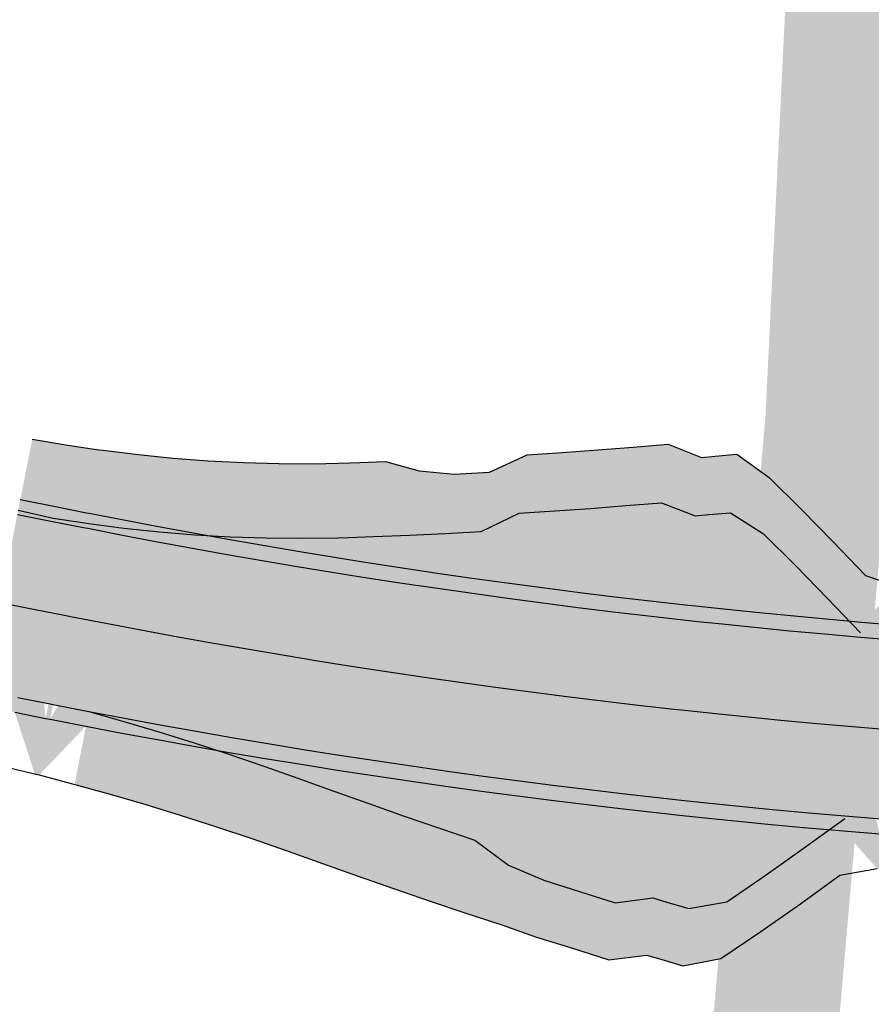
# Model space of a CAD drawing. Header units: metres. Extents: x 765762 to 778382, y 8991640 to 9008294.
# Tile 9 of 33: x 768834 to 768857, y 8996199 to 8996226. Entities that reach past the tile are written whole.
import ezdxf

# ---------------------------------------------------------------- set-up
doc = ezdxf.new("R2010")
doc.units = ezdxf.units.M
doc.header["$XCLIPFRAME"] = 0
doc.linetypes.add('CENTER2', pattern=[1.125, 0.75, -0.125, 0.125, -0.125])
for name, color, linetype in [('01_CIVI_302_ALIG1', 3, 'CENTER2'), ('C-ROAD-CORR', 5, 'Continuous'), ('Hatch_Blanco', 255, 'Continuous')]:
    doc.layers.add(name, color=color, linetype=linetype)
doc.layers.add('_hacht blanco_1', color=7, linetype='Continuous', true_color=0xffffff)
picture_1 = doc.add_image_def('image10.ecw', size_in_pixel=(22000, 66000))
picture_2 = doc.add_image_def('image11.ecw', size_in_pixel=(18000, 66000))

# ---------------------------------------------------------------- blocks, each defined once
blk = doc.blocks.new('*U210')
at = {"layer": '_hacht blanco_1', "linetype": 'Continuous', "lineweight": -3, "true_color": 0xffffff}
for points in [[(768833.498, 8996212.809), (768834.473, 8996212.586), (768835.338, 8996212.451), (768835.46, 8996212.433), (768836.441, 8996212.305), (768837.425, 8996212.201), (768838.412, 8996212.121), (768839.403, 8996212.064), (768840.397, 8996212.031), (768841.393, 8996212.023), (768842.392, 8996212.038), (768842.678, 8996212.047), (768843.392, 8996212.073), (768844.391, 8996212.113), (768845.389, 8996212.159), (768846.385, 8996212.21), (768847.442, 8996212.719), (768848.435, 8996212.785), (768849.426, 8996212.856), (768850.416, 8996212.932), (768851.404, 8996213.014), (768852.341, 8996212.646), (768852.726, 8996212.681), (768853.329, 8996212.734), (768854.247, 8996212.15), (768855.141, 8996211.254), (768856.04, 8996210.334), (768856.946, 8996209.387), (768856.936, 8996209.272), (768855.952, 8996209.358), (768854.969, 8996209.449), (768853.986, 8996209.545), (768853.004, 8996209.646), (768852.404, 8996209.71), (768852.022, 8996209.752), (768851.041, 8996209.863), (768850.06, 8996209.979), (768849.08, 8996210.099), (768848.1, 8996210.225), (768847.121, 8996210.355), (768846.143, 8996210.49), (768845.166, 8996210.63), (768844.189, 8996210.775), (768843.213, 8996210.925), (768842.517, 8996211.035), (768842.238, 8996211.08), (768841.263, 8996211.24), (768840.289, 8996211.404), (768839.317, 8996211.574), (768838.345, 8996211.748), (768837.373, 8996211.927), (768836.403, 8996212.111), (768835.434, 8996212.3), (768835.312, 8996212.324), (768834.455, 8996212.494), (768833.474, 8996212.688), (768833.498, 8996212.809)], [(768833.474, 8996212.688), (768834.455, 8996212.494), (768835.312, 8996212.324), (768835.434, 8996212.3), (768836.403, 8996212.111), (768837.373, 8996211.927), (768838.345, 8996211.748), (768839.317, 8996211.574), (768840.289, 8996211.404), (768841.263, 8996211.24), (768842.238, 8996211.08), (768842.517, 8996211.035), (768843.213, 8996210.925), (768844.189, 8996210.775), (768845.166, 8996210.63), (768846.143, 8996210.49), (768847.121, 8996210.355), (768848.1, 8996210.225), (768849.08, 8996210.099), (768850.06, 8996209.979), (768851.041, 8996209.863), (768852.022, 8996209.752), (768852.404, 8996209.71), (768853.004, 8996209.646), (768853.986, 8996209.545), (768854.969, 8996209.449), (768855.952, 8996209.358), (768856.936, 8996209.272), (768857.92, 8996209.191), (768858.905, 8996209.115), (768859.89, 8996209.043), (768860.875, 8996208.977), (768861.86, 8996208.915), (768862.197, 8996208.895), (768862.244, 8996208.893), (768862.619, 8996208.871), (768862.479, 8996206.375), (768862.099, 8996206.397), (768862.052, 8996206.4), (768861.711, 8996206.42), (768860.713, 8996206.482), (768859.715, 8996206.549), (768858.718, 8996206.622), (768857.721, 8996206.699), (768856.724, 8996206.781), (768855.728, 8996206.868), (768854.732, 8996206.961), (768853.737, 8996207.058), (768852.742, 8996207.16), (768852.135, 8996207.225), (768851.748, 8996207.267), (768850.754, 8996207.379), (768849.761, 8996207.497), (768848.768, 8996207.619), (768847.777, 8996207.746), (768846.785, 8996207.878), (768845.795, 8996208.015), (768844.805, 8996208.157), (768843.816, 8996208.303), (768842.827, 8996208.455), (768842.122, 8996208.567), (768841.84, 8996208.612), (768840.853, 8996208.774), (768839.867, 8996208.94), (768838.882, 8996209.112), (768837.897, 8996209.288), (768836.914, 8996209.469), (768835.931, 8996209.656), (768834.95, 8996209.847), (768834.827, 8996209.871), (768833.969, 8996210.041), (768832.988, 8996210.235), (768833.474, 8996212.688)], [(768832.988, 8996210.235), (768833.969, 8996210.041), (768834.827, 8996209.871), (768834.95, 8996209.847), (768835.931, 8996209.656), (768836.914, 8996209.469), (768837.897, 8996209.288), (768838.882, 8996209.112), (768839.867, 8996208.94), (768840.853, 8996208.774), (768841.84, 8996208.612), (768842.122, 8996208.567), (768842.827, 8996208.455), (768843.816, 8996208.303), (768844.805, 8996208.157), (768845.795, 8996208.015), (768846.785, 8996207.878), (768847.777, 8996207.746), (768848.768, 8996207.619), (768849.761, 8996207.497), (768850.754, 8996207.379), (768851.748, 8996207.267), (768852.135, 8996207.225), (768852.742, 8996207.16), (768853.737, 8996207.058), (768854.732, 8996206.961), (768855.728, 8996206.868), (768856.724, 8996206.781), (768857.721, 8996206.699), (768858.718, 8996206.622), (768859.715, 8996206.549), (768860.713, 8996206.482), (768861.711, 8996206.42), (768862.052, 8996206.4), (768862.099, 8996206.397), (768862.479, 8996206.375), (768862.339, 8996203.879), (768861.955, 8996203.901), (768861.906, 8996203.904), (768861.561, 8996203.924), (768860.551, 8996203.987), (768859.54, 8996204.055), (768858.531, 8996204.129), (768857.521, 8996204.207), (768856.512, 8996204.29), (768855.503, 8996204.379), (768854.495, 8996204.472), (768853.488, 8996204.57), (768852.48, 8996204.674), (768851.865, 8996204.74), (768851.474, 8996204.782), (768850.468, 8996204.896), (768849.462, 8996205.015), (768848.457, 8996205.138), (768847.453, 8996205.267), (768846.449, 8996205.4), (768845.446, 8996205.539), (768844.444, 8996205.683), (768843.442, 8996205.831), (768842.442, 8996205.985), (768841.728, 8996206.098), (768841.442, 8996206.144), (768840.442, 8996206.307), (768839.444, 8996206.476), (768838.447, 8996206.65), (768837.45, 8996206.828), (768836.454, 8996207.012), (768835.46, 8996207.201), (768834.466, 8996207.394), (768834.341, 8996207.419), (768833.483, 8996207.589), (768832.502, 8996207.783), (768832.988, 8996210.235)], [(768835.46, 8996207.201), (768836.454, 8996207.012), (768837.45, 8996206.828), (768838.447, 8996206.65), (768839.444, 8996206.476), (768840.442, 8996206.307), (768841.442, 8996206.144), (768841.728, 8996206.098), (768842.442, 8996205.985), (768843.442, 8996205.831), (768844.444, 8996205.683), (768845.446, 8996205.539), (768846.449, 8996205.4), (768847.453, 8996205.267), (768848.457, 8996205.138), (768849.462, 8996205.015), (768850.468, 8996204.896), (768851.474, 8996204.782), (768851.865, 8996204.74), (768852.48, 8996204.674), (768853.488, 8996204.57), (768854.495, 8996204.472), (768855.503, 8996204.379), (768856.512, 8996204.29), (768856.506, 8996204.219), (768855.418, 8996203.428), (768854.322, 8996202.654), (768853.22, 8996201.901), (768852.168, 8996201.711), (768851.557, 8996201.892), (768851.168, 8996202.01), (768850.119, 8996201.873), (768849.121, 8996202.184), (768848.126, 8996202.501), (768847.147, 8996202.923), (768846.207, 8996203.614), (768845.222, 8996203.949), (768844.241, 8996204.289), (768843.262, 8996204.634), (768842.285, 8996204.983), (768841.59, 8996205.235), (768841.311, 8996205.336), (768840.338, 8996205.681), (768839.364, 8996206.011), (768838.39, 8996206.328), (768837.414, 8996206.631), (768836.437, 8996206.921), (768835.459, 8996207.197), (768835.46, 8996207.201)]]:
    blk.add_hatch(color=7, dxfattribs=at).paths.add_polyline_path(points, flags=0)
at = {"layer": 'Hatch_Blanco', "linetype": 'Continuous', "lineweight": -3}
for points in [[(768833.889, 8996214.786), (768834.876, 8996214.62), (768835.742, 8996214.49), (768835.863, 8996214.473), (768836.834, 8996214.352), (768837.809, 8996214.254), (768838.787, 8996214.18), (768839.768, 8996214.129), (768840.752, 8996214.102), (768841.739, 8996214.099), (768842.728, 8996214.12), (768843.011, 8996214.13), (768843.718, 8996214.159), (768844.661, 8996213.901), (768845.629, 8996213.808), (768846.618, 8996213.861), (768847.663, 8996214.343), (768848.647, 8996214.41), (768849.63, 8996214.482), (768850.612, 8996214.559), (768851.592, 8996214.641), (768852.521, 8996214.275), (768852.902, 8996214.31), (768853.5, 8996214.363), (768854.404, 8996213.714), (768855.291, 8996212.832), (768856.183, 8996211.925), (768857.082, 8996210.991), (768856.972, 8996209.691), (768855.99, 8996209.777), (768855.009, 8996209.868), (768854.028, 8996209.963), (768853.048, 8996210.064), (768852.449, 8996210.128), (768852.068, 8996210.17), (768851.089, 8996210.28), (768850.11, 8996210.396), (768849.132, 8996210.516), (768848.155, 8996210.641), (768847.178, 8996210.771), (768846.202, 8996210.906), (768845.226, 8996211.046), (768844.252, 8996211.191), (768843.278, 8996211.34), (768842.583, 8996211.45), (768842.305, 8996211.495), (768841.332, 8996211.654), (768840.36, 8996211.818), (768839.39, 8996211.987), (768838.42, 8996212.161), (768837.451, 8996212.34), (768836.483, 8996212.523), (768835.515, 8996212.712), (768835.394, 8996212.736), (768834.536, 8996212.906), (768833.555, 8996213.1), (768833.889, 8996214.786)], [(768833.555, 8996213.1), (768834.536, 8996212.906), (768835.394, 8996212.736), (768835.515, 8996212.712), (768836.483, 8996212.523), (768837.451, 8996212.34), (768838.42, 8996212.161), (768839.39, 8996211.987), (768840.36, 8996211.818), (768841.332, 8996211.654), (768842.305, 8996211.495), (768842.583, 8996211.45), (768843.278, 8996211.34), (768844.252, 8996211.191), (768845.226, 8996211.046), (768846.202, 8996210.906), (768847.178, 8996210.771), (768848.155, 8996210.641), (768849.132, 8996210.516), (768850.11, 8996210.396), (768851.089, 8996210.28), (768852.068, 8996210.17), (768852.449, 8996210.128), (768853.048, 8996210.064), (768854.028, 8996209.963), (768855.009, 8996209.868), (768855.99, 8996209.777), (768856.972, 8996209.691), (768858.038, 8996210.663), (768859.021, 8996210.666), (768860.002, 8996210.654), (768860.902, 8996209.396), (768861.886, 8996209.334), (768862.221, 8996209.315), (768862.268, 8996209.312), (768862.643, 8996209.29), (768862.48, 8996206.383), (768862.1, 8996206.405), (768862.052, 8996206.407), (768861.711, 8996206.428), (768860.713, 8996206.49), (768859.919, 8996209.462), (768858.936, 8996209.533), (768857.954, 8996209.61), (768856.725, 8996206.789), (768855.729, 8996206.876), (768854.733, 8996206.969), (768853.738, 8996207.066), (768852.743, 8996207.168), (768852.136, 8996207.233), (768851.749, 8996207.275), (768850.755, 8996207.387), (768849.762, 8996207.505), (768848.769, 8996207.627), (768847.778, 8996207.754), (768846.786, 8996207.886), (768845.796, 8996208.023), (768844.806, 8996208.164), (768843.817, 8996208.311), (768842.829, 8996208.463), (768842.123, 8996208.574), (768841.841, 8996208.62), (768840.854, 8996208.781), (768839.868, 8996208.948), (768838.883, 8996209.12), (768837.899, 8996209.296), (768836.915, 8996209.477), (768835.933, 8996209.664), (768834.951, 8996209.855), (768834.828, 8996209.879), (768833.97, 8996210.049), (768832.989, 8996210.243), (768833.555, 8996213.1)], [(768832.989, 8996210.243), (768833.97, 8996210.049), (768834.26, 8996207.007), (768834.384, 8996206.982), (768835.933, 8996209.664), (768836.915, 8996209.477), (768837.899, 8996209.296), (768838.883, 8996209.12), (768839.868, 8996208.948), (768840.854, 8996208.781), (768841.841, 8996208.62), (768842.123, 8996208.574), (768842.829, 8996208.463), (768843.817, 8996208.311), (768844.806, 8996208.164), (768845.796, 8996208.023), (768846.786, 8996207.886), (768847.778, 8996207.754), (768848.769, 8996207.627), (768849.762, 8996207.505), (768850.755, 8996207.387), (768851.749, 8996207.275), (768852.136, 8996207.233), (768852.743, 8996207.168), (768853.738, 8996207.066), (768854.733, 8996206.969), (768855.729, 8996206.876), (768856.725, 8996206.789), (768857.488, 8996203.788), (768858.499, 8996203.71), (768859.511, 8996203.636), (768860.523, 8996203.568), (768861.536, 8996203.505), (768861.882, 8996203.484), (768861.93, 8996203.482), (768862.316, 8996203.46), (768862.251, 8996202.31), (768861.864, 8996202.332), (768861.815, 8996202.335), (768861.467, 8996202.357), (768860.45, 8996202.437), (768859.434, 8996202.542), (768858.421, 8996202.671), (768857.41, 8996202.824), (768856.476, 8996203.872), (768855.466, 8996203.96), (768854.455, 8996204.054), (768853.446, 8996204.152), (768852.436, 8996204.256), (768851.82, 8996204.322), (768851.428, 8996204.365), (768850.419, 8996204.479), (768849.412, 8996204.598), (768848.405, 8996204.721), (768847.398, 8996204.85), (768846.393, 8996204.984), (768845.388, 8996205.123), (768844.383, 8996205.267), (768843.38, 8996205.416), (768842.377, 8996205.57), (768841.661, 8996205.683), (768841.375, 8996205.729), (768840.374, 8996205.893), (768839.373, 8996206.062), (768838.374, 8996206.236), (768837.375, 8996206.415), (768836.377, 8996206.599), (768835.38, 8996206.788), (768834.078, 8996205.431), (768833.954, 8996205.463), (768833.402, 8996207.177), (768832.421, 8996207.371), (768832.989, 8996210.243)], [(768834.828, 8996209.879), (768834.951, 8996209.855), (768834.384, 8996206.982), (768834.26, 8996207.007), (768834.828, 8996209.879)], [(768835.38, 8996206.788), (768836.377, 8996206.599), (768837.375, 8996206.415), (768838.374, 8996206.236), (768839.373, 8996206.062), (768840.374, 8996205.893), (768841.375, 8996205.729), (768841.661, 8996205.683), (768842.377, 8996205.57), (768843.38, 8996205.416), (768844.383, 8996205.267), (768845.388, 8996205.123), (768846.393, 8996204.984), (768847.398, 8996204.85), (768848.405, 8996204.721), (768849.412, 8996204.598), (768850.419, 8996204.479), (768851.428, 8996204.365), (768851.82, 8996204.322), (768852.436, 8996204.256), (768853.446, 8996204.152), (768854.455, 8996204.054), (768855.466, 8996203.96), (768856.476, 8996203.872), (768856.372, 8996202.64), (768855.275, 8996201.847), (768854.172, 8996201.072), (768853.061, 8996200.317), (768852.001, 8996200.118), (768851.384, 8996200.299), (768850.992, 8996200.417), (768849.936, 8996200.288), (768848.932, 8996200.613), (768847.927, 8996200.914), (768846.93, 8996201.267), (768845.933, 8996201.596), (768844.938, 8996201.931), (768843.946, 8996202.27), (768842.957, 8996202.614), (768841.97, 8996202.963), (768841.267, 8996203.215), (768840.986, 8996203.316), (768840.002, 8996203.659), (768839.018, 8996203.989), (768838.032, 8996204.305), (768837.046, 8996204.607), (768836.058, 8996204.895), (768835.069, 8996205.17), (768835.38, 8996206.788)]]:
    blk.add_hatch(color=255, dxfattribs=at).paths.add_polyline_path(points, flags=0)
at = {"layer": 'C-ROAD-CORR', "color": 1, "linetype": 'Continuous', "lineweight": -3}
for p, q in [((768833.889, 8996214.786, 19.967), (768834.876, 8996214.62, 19.967)), ((768834.876, 8996214.62, 19.967), (768835.742, 8996214.49, 19.967)), ((768835.742, 8996214.49, 19.967), (768835.863, 8996214.473, 19.967)), ((768849.63, 8996214.482, 19.95), (768850.612, 8996214.559, 19.951)), ((768850.612, 8996214.559, 19.951), (768851.592, 8996214.641, 19.952)), ((768851.592, 8996214.641, 19.952), (768852.521, 8996214.275, 19.649)), ((768835.863, 8996214.473, 19.967), (768836.834, 8996214.352, 19.967)), ((768836.834, 8996214.352, 19.967), (768837.809, 8996214.254, 19.967)), ((768837.809, 8996214.254, 19.967), (768838.787, 8996214.18, 19.967)), ((768846.618, 8996213.861, 19.665), (768847.663, 8996214.343, 19.948)), ((768847.663, 8996214.343, 19.948), (768848.647, 8996214.41, 19.949)), ((768848.647, 8996214.41, 19.949), (768849.63, 8996214.482, 19.95)), ((768852.521, 8996214.275, 19.649), (768852.902, 8996214.31, 19.649)), ((768852.902, 8996214.31, 19.649), (768853.5, 8996214.363, 19.65)), ((768853.5, 8996214.363, 19.65), (768854.404, 8996213.714, 19.165)), ((768838.787, 8996214.18, 19.967), (768839.768, 8996214.129, 19.967)), ((768839.768, 8996214.129, 19.967), (768840.752, 8996214.102, 19.967)), ((768840.752, 8996214.102, 19.967), (768841.739, 8996214.099, 19.967)), ((768841.739, 8996214.099, 19.967), (768842.728, 8996214.12, 19.967)), ((768842.728, 8996214.12, 19.967), (768843.011, 8996214.13, 19.967)), ((768843.011, 8996214.13, 19.967), (768843.718, 8996214.159, 19.967)), ((768843.718, 8996214.159, 19.967), (768844.661, 8996213.901, 19.762)), ((768844.661, 8996213.901, 19.762), (768845.629, 8996213.808, 19.666)), ((768845.629, 8996213.808, 19.666), (768846.618, 8996213.861, 19.665)), ((768854.404, 8996213.714, 19.165), (768855.291, 8996212.832, 18.535)), ((768833.555, 8996213.1, 18.821), (768834.536, 8996212.906, 18.802)), ((768834.536, 8996212.906, 18.802), (768835.394, 8996212.736, 18.775)), ((768848.435, 8996212.785, 19.936), (768849.426, 8996212.856, 19.937)), ((768849.426, 8996212.856, 19.937), (768850.416, 8996212.932, 19.938)), ((768850.416, 8996212.932, 19.938), (768851.404, 8996213.014, 19.939)), ((768851.404, 8996213.014, 19.939), (768852.341, 8996212.646, 19.636)), ((768833.474, 8996212.688, 19.621), (768834.455, 8996212.494, 19.602)), ((768833.498, 8996212.809, 19.704), (768834.473, 8996212.586, 19.665)), ((768834.473, 8996212.586, 19.665), (768835.338, 8996212.451, 19.662)), ((768835.394, 8996212.736, 18.775), (768835.515, 8996212.712, 18.77)), ((768835.515, 8996212.712, 18.77), (768836.483, 8996212.523, 18.726)), ((768846.385, 8996212.21, 19.633), (768847.442, 8996212.719, 19.935)), ((768847.442, 8996212.719, 19.935), (768848.435, 8996212.785, 19.936)), ((768852.341, 8996212.646, 19.636), (768852.726, 8996212.681, 19.637)), ((768852.726, 8996212.681, 19.637), (768853.329, 8996212.734, 19.637)), ((768853.329, 8996212.734, 19.637), (768854.247, 8996212.15, 19.197)), ((768855.291, 8996212.832, 18.535), (768856.183, 8996211.925, 17.898)), ((768834.455, 8996212.494, 19.602), (768835.312, 8996212.324, 19.575)), ((768835.312, 8996212.324, 19.575), (768835.434, 8996212.3, 19.57)), ((768835.338, 8996212.451, 19.662), (768835.46, 8996212.433, 19.661)), ((768835.434, 8996212.3, 19.57), (768836.403, 8996212.111, 19.526)), ((768835.46, 8996212.433, 19.661), (768836.441, 8996212.305, 19.658)), ((768836.441, 8996212.305, 19.658), (768837.425, 8996212.201, 19.655)), ((768836.483, 8996212.523, 18.726), (768837.451, 8996212.34, 18.669)), ((768837.451, 8996212.34, 18.669), (768838.42, 8996212.161, 18.599)), ((768836.403, 8996212.111, 19.526), (768837.373, 8996211.927, 19.469)), ((768837.425, 8996212.201, 19.655), (768838.412, 8996212.121, 19.652)), ((768838.412, 8996212.121, 19.652), (768839.403, 8996212.064, 19.649)), ((768838.42, 8996212.161, 18.599), (768839.39, 8996211.987, 18.517)), ((768839.403, 8996212.064, 19.649), (768840.397, 8996212.031, 19.646)), ((768840.397, 8996212.031, 19.646), (768841.393, 8996212.023, 19.644)), ((768841.393, 8996212.023, 19.644), (768842.392, 8996212.038, 19.641)), ((768842.392, 8996212.038, 19.641), (768842.678, 8996212.047, 19.641)), ((768842.678, 8996212.047, 19.641), (768843.392, 8996212.073, 19.639)), ((768843.392, 8996212.073, 19.639), (768844.391, 8996212.113, 19.637)), ((768844.391, 8996212.113, 19.637), (768845.389, 8996212.159, 19.635)), ((768845.389, 8996212.159, 19.635), (768846.385, 8996212.21, 19.633)), ((768854.247, 8996212.15, 19.197), (768855.141, 8996211.254, 18.558)), ((768837.373, 8996211.927, 19.469), (768838.345, 8996211.748, 19.399)), ((768838.345, 8996211.748, 19.399), (768839.317, 8996211.574, 19.317)), ((768839.39, 8996211.987, 18.517), (768840.36, 8996211.818, 18.422)), ((768840.36, 8996211.818, 18.422), (768841.332, 8996211.654, 18.315)), ((768856.183, 8996211.925, 17.898), (768857.082, 8996210.991, 17.254)), ((768839.317, 8996211.574, 19.317), (768840.289, 8996211.404, 19.222)), ((768841.332, 8996211.654, 18.315), (768842.305, 8996211.495, 18.195)), ((768842.305, 8996211.495, 18.195), (768842.583, 8996211.45, 18.158)), ((768840.289, 8996211.404, 19.222), (768841.263, 8996211.24, 19.115)), ((768841.263, 8996211.24, 19.115), (768842.238, 8996211.08, 18.995)), ((768842.583, 8996211.45, 18.158), (768843.278, 8996211.34, 18.065)), ((768843.278, 8996211.34, 18.065), (768844.252, 8996211.191, 17.935)), ((768855.141, 8996211.254, 18.558), (768856.04, 8996210.334, 17.914)), ((768842.238, 8996211.08, 18.995), (768842.517, 8996211.035, 18.958)), ((768842.517, 8996211.035, 18.958), (768843.213, 8996210.925, 18.865)), ((768843.213, 8996210.925, 18.865), (768844.189, 8996210.775, 18.735)), ((768844.252, 8996211.191, 17.935), (768845.226, 8996211.046, 17.805)), ((768845.226, 8996211.046, 17.805), (768846.202, 8996210.906, 17.675)), ((768857.082, 8996210.991, 17.254), (768858.038, 8996210.663, 17.025)), ((768844.189, 8996210.775, 18.735), (768845.166, 8996210.63, 18.605)), ((768846.202, 8996210.906, 17.675), (768847.178, 8996210.771, 17.545)), ((768847.178, 8996210.771, 17.545), (768848.155, 8996210.641, 17.415)), ((768845.166, 8996210.63, 18.605), (768846.143, 8996210.49, 18.475)), ((768846.143, 8996210.49, 18.475), (768847.121, 8996210.355, 18.345)), ((768848.155, 8996210.641, 17.415), (768849.132, 8996210.516, 17.285)), ((768849.132, 8996210.516, 17.285), (768850.11, 8996210.396, 17.155)), ((768850.11, 8996210.396, 17.155), (768851.089, 8996210.28, 17.025)), ((768832.988, 8996210.235, 19.621), (768833.969, 8996210.041, 19.602)), ((768832.988, 8996210.235, 18.821), (768833.969, 8996210.041, 18.802)), ((768832.988, 8996210.235, 19.621), (768833.969, 8996210.041, 19.602)), ((768832.988, 8996210.235, 18.821), (768833.969, 8996210.041, 18.802)), ((768847.121, 8996210.355, 18.345), (768848.1, 8996210.225, 18.215)), ((768848.1, 8996210.225, 18.215), (768849.08, 8996210.099, 18.085)), ((768851.089, 8996210.28, 17.025), (768852.068, 8996210.17, 16.895)), ((768852.068, 8996210.17, 16.895), (768852.449, 8996210.128, 16.845)), ((768852.449, 8996210.128, 16.845), (768853.048, 8996210.064, 16.768)), ((768856.04, 8996210.334, 17.914), (768856.946, 8996209.387, 17.261)), ((768833.969, 8996210.041, 19.602), (768834.827, 8996209.871, 19.575)), ((768833.969, 8996210.041, 18.802), (768834.827, 8996209.871, 18.775)), ((768833.969, 8996210.041, 19.602), (768834.827, 8996209.871, 19.575)), ((768833.969, 8996210.041, 18.802), (768834.827, 8996209.871, 18.775)), ((768834.827, 8996209.871, 19.575), (768834.95, 8996209.847, 19.57)), ((768834.827, 8996209.871, 18.775), (768834.95, 8996209.847, 18.77)), ((768834.827, 8996209.871, 19.575), (768834.95, 8996209.847, 19.57)), ((768834.827, 8996209.871, 18.775), (768834.95, 8996209.847, 18.77)), ((768834.95, 8996209.847, 19.57), (768835.931, 8996209.656, 19.526)), ((768834.95, 8996209.847, 18.77), (768835.931, 8996209.656, 18.726)), ((768834.95, 8996209.847, 19.57), (768835.931, 8996209.656, 19.526)), ((768834.95, 8996209.847, 18.77), (768835.931, 8996209.656, 18.726)), ((768849.08, 8996210.099, 18.085), (768850.06, 8996209.979, 17.955)), ((768850.06, 8996209.979, 17.955), (768851.041, 8996209.863, 17.825)), ((768851.041, 8996209.863, 17.825), (768852.022, 8996209.752, 17.695)), ((768853.048, 8996210.064, 16.768), (768854.028, 8996209.963, 16.652)), ((768854.028, 8996209.963, 16.652), (768855.009, 8996209.868, 16.55)), ((768855.009, 8996209.868, 16.55), (768855.99, 8996209.777, 16.46)), ((768835.931, 8996209.656, 19.526), (768836.914, 8996209.469, 19.469)), ((768835.931, 8996209.656, 18.726), (768836.914, 8996209.469, 18.669)), ((768835.931, 8996209.656, 19.526), (768836.914, 8996209.469, 19.469)), ((768835.931, 8996209.656, 18.726), (768836.914, 8996209.469, 18.669)), ((768852.022, 8996209.752, 17.695), (768852.404, 8996209.71, 17.645)), ((768852.404, 8996209.71, 17.645), (768853.004, 8996209.646, 17.568)), ((768853.004, 8996209.646, 17.568), (768853.986, 8996209.545, 17.452)), ((768855.99, 8996209.777, 16.46), (768856.972, 8996209.691, 16.384)), ((768856.972, 8996209.691, 16.384), (768857.954, 8996209.61, 16.321)), ((768836.914, 8996209.469, 19.469), (768837.897, 8996209.288, 19.399)), ((768836.914, 8996209.469, 18.669), (768837.897, 8996209.288, 18.599)), ((768836.914, 8996209.469, 19.469), (768837.897, 8996209.288, 19.399)), ((768836.914, 8996209.469, 18.669), (768837.897, 8996209.288, 18.599)), ((768837.897, 8996209.288, 19.399), (768838.882, 8996209.112, 19.317)), ((768837.897, 8996209.288, 18.599), (768838.882, 8996209.112, 18.517)), ((768837.897, 8996209.288, 19.399), (768838.882, 8996209.112, 19.317)), ((768837.897, 8996209.288, 18.599), (768838.882, 8996209.112, 18.517)), ((768853.986, 8996209.545, 17.452), (768854.969, 8996209.449, 17.35)), ((768854.969, 8996209.449, 17.35), (768855.952, 8996209.358, 17.26)), ((768855.952, 8996209.358, 17.26), (768856.936, 8996209.272, 17.184)), ((768838.882, 8996209.112, 19.317), (768839.867, 8996208.94, 19.222)), ((768838.882, 8996209.112, 18.517), (768839.867, 8996208.94, 18.422)), ((768838.882, 8996209.112, 19.317), (768839.867, 8996208.94, 19.222)), ((768838.882, 8996209.112, 18.517), (768839.867, 8996208.94, 18.422)), ((768856.936, 8996209.272, 17.184), (768857.92, 8996209.191, 17.121)), ((768839.867, 8996208.94, 19.222), (768840.853, 8996208.774, 19.115)), ((768839.867, 8996208.94, 18.422), (768840.853, 8996208.774, 18.315)), ((768839.867, 8996208.94, 19.222), (768840.853, 8996208.774, 19.115)), ((768839.867, 8996208.94, 18.422), (768840.853, 8996208.774, 18.315)), ((768840.853, 8996208.774, 19.115), (768841.84, 8996208.612, 18.995)), ((768840.853, 8996208.774, 18.315), (768841.84, 8996208.612, 18.195)), ((768840.853, 8996208.774, 19.115), (768841.84, 8996208.612, 18.995)), ((768840.853, 8996208.774, 18.315), (768841.84, 8996208.612, 18.195)), ((768841.84, 8996208.612, 18.995), (768842.122, 8996208.567, 18.958)), ((768841.84, 8996208.612, 18.195), (768842.122, 8996208.567, 18.158)), ((768841.84, 8996208.612, 18.995), (768842.122, 8996208.567, 18.958)), ((768841.84, 8996208.612, 18.195), (768842.122, 8996208.567, 18.158)), ((768842.122, 8996208.567, 18.958), (768842.827, 8996208.455, 18.865)), ((768842.122, 8996208.567, 18.158), (768842.827, 8996208.455, 18.065)), ((768842.122, 8996208.567, 18.958), (768842.827, 8996208.455, 18.865)), ((768842.122, 8996208.567, 18.158), (768842.827, 8996208.455, 18.065)), ((768842.827, 8996208.455, 18.865), (768843.816, 8996208.303, 18.735)), ((768842.827, 8996208.455, 18.065), (768843.816, 8996208.303, 17.935)), ((768842.827, 8996208.455, 18.865), (768843.816, 8996208.303, 18.735)), ((768842.827, 8996208.455, 18.065), (768843.816, 8996208.303, 17.935)), ((768843.816, 8996208.303, 18.735), (768844.805, 8996208.157, 18.605)), ((768843.816, 8996208.303, 17.935), (768844.805, 8996208.157, 17.805)), ((768843.816, 8996208.303, 18.735), (768844.805, 8996208.157, 18.605)), ((768843.816, 8996208.303, 17.935), (768844.805, 8996208.157, 17.805)), ((768844.805, 8996208.157, 18.605), (768845.795, 8996208.015, 18.475)), ((768844.805, 8996208.157, 17.805), (768845.795, 8996208.015, 17.675)), ((768844.805, 8996208.157, 18.605), (768845.795, 8996208.015, 18.475)), ((768844.805, 8996208.157, 17.805), (768845.795, 8996208.015, 17.675)), ((768845.795, 8996208.015, 18.475), (768846.785, 8996207.878, 18.345)), ((768845.795, 8996208.015, 17.675), (768846.785, 8996207.878, 17.545)), ((768845.795, 8996208.015, 18.475), (768846.785, 8996207.878, 18.345)), ((768845.795, 8996208.015, 17.675), (768846.785, 8996207.878, 17.545)), ((768846.785, 8996207.878, 18.345), (768847.777, 8996207.746, 18.215)), ((768846.785, 8996207.878, 17.545), (768847.777, 8996207.746, 17.415)), ((768846.785, 8996207.878, 18.345), (768847.777, 8996207.746, 18.215)), ((768846.785, 8996207.878, 17.545), (768847.777, 8996207.746, 17.415)), ((768847.777, 8996207.746, 18.215), (768848.768, 8996207.619, 18.085)), ((768847.777, 8996207.746, 17.415), (768848.768, 8996207.619, 17.285)), ((768847.777, 8996207.746, 18.215), (768848.768, 8996207.619, 18.085)), ((768847.777, 8996207.746, 17.415), (768848.768, 8996207.619, 17.285)), ((768833.483, 8996207.589, 19.602), (768834.341, 8996207.419, 19.575)), ((768834.341, 8996207.419, 19.575), (768834.466, 8996207.394, 19.57)), ((768834.466, 8996207.394, 19.57), (768835.46, 8996207.201, 19.526)), ((768848.768, 8996207.619, 18.085), (768849.761, 8996207.497, 17.955)), ((768848.768, 8996207.619, 17.285), (768849.761, 8996207.497, 17.155)), ((768848.768, 8996207.619, 18.085), (768849.761, 8996207.497, 17.955)), ((768848.768, 8996207.619, 17.285), (768849.761, 8996207.497, 17.155)), ((768849.761, 8996207.497, 17.955), (768850.754, 8996207.379, 17.825)), ((768849.761, 8996207.497, 17.155), (768850.754, 8996207.379, 17.025)), ((768849.761, 8996207.497, 17.955), (768850.754, 8996207.379, 17.825)), ((768849.761, 8996207.497, 17.155), (768850.754, 8996207.379, 17.025)), ((768850.754, 8996207.379, 17.825), (768851.748, 8996207.267, 17.695)), ((768850.754, 8996207.379, 17.025), (768851.748, 8996207.267, 16.895)), ((768850.754, 8996207.379, 17.825), (768851.748, 8996207.267, 17.695)), ((768850.754, 8996207.379, 17.025), (768851.748, 8996207.267, 16.895)), ((768833.402, 8996207.177, 18.802), (768834.26, 8996207.007, 18.775)), ((768835.459, 8996207.197, 19.528), (768836.437, 8996206.921, 19.531)), ((768835.46, 8996207.201, 19.526), (768836.454, 8996207.012, 19.469)), ((768851.748, 8996207.267, 17.695), (768852.135, 8996207.225, 17.645)), ((768851.748, 8996207.267, 16.895), (768852.135, 8996207.225, 16.845)), ((768851.748, 8996207.267, 17.695), (768852.135, 8996207.225, 17.645)), ((768851.748, 8996207.267, 16.895), (768852.135, 8996207.225, 16.845)), ((768852.135, 8996207.225, 17.645), (768852.742, 8996207.16, 17.568)), ((768852.135, 8996207.225, 16.845), (768852.742, 8996207.16, 16.768)), ((768852.135, 8996207.225, 17.645), (768852.742, 8996207.16, 17.568)), ((768852.135, 8996207.225, 16.845), (768852.742, 8996207.16, 16.768)), ((768852.742, 8996207.16, 17.568), (768853.737, 8996207.058, 17.452)), ((768852.742, 8996207.16, 16.768), (768853.737, 8996207.058, 16.652)), ((768852.742, 8996207.16, 17.568), (768853.737, 8996207.058, 17.452)), ((768852.742, 8996207.16, 16.768), (768853.737, 8996207.058, 16.652)), ((768834.26, 8996207.007, 18.775), (768834.384, 8996206.982, 18.77)), ((768834.384, 8996206.982, 18.77), (768835.38, 8996206.788, 18.726)), ((768836.437, 8996206.921, 19.531), (768837.414, 8996206.631, 19.533)), ((768836.454, 8996207.012, 19.469), (768837.45, 8996206.828, 19.399)), ((768837.45, 8996206.828, 19.399), (768838.447, 8996206.65, 19.317)), ((768853.737, 8996207.058, 17.452), (768854.732, 8996206.961, 17.35)), ((768853.737, 8996207.058, 16.652), (768854.732, 8996206.961, 16.55)), ((768853.737, 8996207.058, 17.452), (768854.732, 8996206.961, 17.35)), ((768853.737, 8996207.058, 16.652), (768854.732, 8996206.961, 16.55)), ((768854.732, 8996206.961, 17.35), (768855.728, 8996206.868, 17.26)), ((768854.732, 8996206.961, 16.55), (768855.728, 8996206.868, 16.46)), ((768854.732, 8996206.961, 17.35), (768855.728, 8996206.868, 17.26)), ((768854.732, 8996206.961, 16.55), (768855.728, 8996206.868, 16.46)), ((768855.728, 8996206.868, 17.26), (768856.724, 8996206.781, 17.184)), ((768855.728, 8996206.868, 16.46), (768856.724, 8996206.781, 16.384)), ((768855.728, 8996206.868, 17.26), (768856.724, 8996206.781, 17.184)), ((768855.728, 8996206.868, 16.46), (768856.724, 8996206.781, 16.384)), ((768835.38, 8996206.788, 18.726), (768836.377, 8996206.599, 18.669)), ((768836.377, 8996206.599, 18.669), (768837.375, 8996206.415, 18.599)), ((768837.414, 8996206.631, 19.533), (768838.39, 8996206.328, 19.535)), ((768838.447, 8996206.65, 19.317), (768839.444, 8996206.476, 19.222)), ((768856.724, 8996206.781, 17.184), (768857.721, 8996206.699, 17.121)), ((768856.724, 8996206.781, 16.384), (768857.721, 8996206.699, 16.321)), ((768856.724, 8996206.781, 17.184), (768857.721, 8996206.699, 17.121)), ((768856.724, 8996206.781, 16.384), (768857.721, 8996206.699, 16.321)), ((768837.375, 8996206.415, 18.599), (768838.374, 8996206.236, 18.517)), ((768838.39, 8996206.328, 19.535), (768839.364, 8996206.011, 19.537)), ((768839.444, 8996206.476, 19.222), (768840.442, 8996206.307, 19.115)), ((768840.442, 8996206.307, 19.115), (768841.442, 8996206.144, 18.995)), ((768838.374, 8996206.236, 18.517), (768839.373, 8996206.062, 18.422)), ((768839.364, 8996206.011, 19.537), (768840.338, 8996205.681, 19.538)), ((768839.373, 8996206.062, 18.422), (768840.374, 8996205.893, 18.315)), ((768841.442, 8996206.144, 18.995), (768841.728, 8996206.098, 18.958)), ((768841.728, 8996206.098, 18.958), (768842.442, 8996205.985, 18.865)), ((768840.374, 8996205.893, 18.315), (768841.375, 8996205.729, 18.195)), ((768841.375, 8996205.729, 18.195), (768841.661, 8996205.683, 18.158)), ((768842.442, 8996205.985, 18.865), (768843.442, 8996205.831, 18.735)), ((768843.442, 8996205.831, 18.735), (768844.444, 8996205.683, 18.605)), ((768833.104, 8996205.672, 19.824), (768833.954, 8996205.463, 19.824)), ((768833.954, 8996205.463, 19.824), (768834.078, 8996205.431, 19.824)), ((768840.338, 8996205.681, 19.538), (768841.311, 8996205.336, 19.54)), ((768841.661, 8996205.683, 18.158), (768842.377, 8996205.57, 18.065)), ((768842.377, 8996205.57, 18.065), (768843.38, 8996205.416, 17.935)), ((768844.444, 8996205.683, 18.605), (768845.446, 8996205.539, 18.475)), ((768845.446, 8996205.539, 18.475), (768846.449, 8996205.4, 18.345)), ((768834.078, 8996205.431, 19.824), (768835.069, 8996205.17, 19.824)), ((768835.069, 8996205.17, 19.824), (768836.058, 8996204.895, 19.824)), ((768841.311, 8996205.336, 19.54), (768841.59, 8996205.235, 19.54)), ((768841.59, 8996205.235, 19.54), (768842.285, 8996204.983, 19.541)), ((768843.38, 8996205.416, 17.935), (768844.383, 8996205.267, 17.805)), ((768844.383, 8996205.267, 17.805), (768845.388, 8996205.123, 17.675)), ((768846.449, 8996205.4, 18.345), (768847.453, 8996205.267, 18.215)), ((768847.453, 8996205.267, 18.215), (768848.457, 8996205.138, 18.085)), ((768836.058, 8996204.895, 19.824), (768837.046, 8996204.607, 19.824)), ((768842.285, 8996204.983, 19.541), (768843.262, 8996204.634, 19.542)), ((768845.388, 8996205.123, 17.675), (768846.393, 8996204.984, 17.545)), ((768846.393, 8996204.984, 17.545), (768847.398, 8996204.85, 17.415)), ((768848.457, 8996205.138, 18.085), (768849.462, 8996205.015, 17.955)), ((768849.462, 8996205.015, 17.955), (768850.468, 8996204.896, 17.825)), ((768850.468, 8996204.896, 17.825), (768851.474, 8996204.782, 17.695)), ((768843.262, 8996204.634, 19.542), (768844.241, 8996204.289, 19.544)), ((768847.398, 8996204.85, 17.415), (768848.405, 8996204.721, 17.285)), ((768848.405, 8996204.721, 17.285), (768849.412, 8996204.598, 17.155)), ((768851.474, 8996204.782, 17.695), (768851.865, 8996204.74, 17.645)), ((768851.865, 8996204.74, 17.645), (768852.48, 8996204.674, 17.568)), ((768852.48, 8996204.674, 17.568), (768853.488, 8996204.57, 17.452)), ((768837.046, 8996204.607, 19.824), (768838.032, 8996204.305, 19.824)), ((768849.412, 8996204.598, 17.155), (768850.419, 8996204.479, 17.025)), ((768850.419, 8996204.479, 17.025), (768851.428, 8996204.365, 16.895)), ((768851.428, 8996204.365, 16.895), (768851.82, 8996204.322, 16.845)), ((768853.488, 8996204.57, 17.452), (768854.495, 8996204.472, 17.35)), ((768854.495, 8996204.472, 17.35), (768855.503, 8996204.379, 17.26)), ((768855.503, 8996204.379, 17.26), (768856.512, 8996204.29, 17.184)), ((768838.032, 8996204.305, 19.824), (768839.018, 8996203.989, 19.824)), ((768844.241, 8996204.289, 19.544), (768845.222, 8996203.949, 19.545)), ((768851.82, 8996204.322, 16.845), (768852.436, 8996204.256, 16.768)), ((768852.436, 8996204.256, 16.768), (768853.446, 8996204.152, 16.652)), ((768853.446, 8996204.152, 16.652), (768854.455, 8996204.054, 16.55)), ((768855.418, 8996203.428, 17.896), (768856.506, 8996204.219, 17.231)), ((768856.512, 8996204.29, 17.184), (768857.521, 8996204.207, 17.121)), ((768839.018, 8996203.989, 19.824), (768840.002, 8996203.659, 19.824)), ((768845.222, 8996203.949, 19.545), (768846.207, 8996203.614, 19.547)), ((768854.455, 8996204.054, 16.55), (768855.466, 8996203.96, 16.46)), ((768855.466, 8996203.96, 16.46), (768856.476, 8996203.872, 16.384)), ((768856.476, 8996203.872, 16.384), (768857.488, 8996203.788, 16.321)), ((768840.002, 8996203.659, 19.824), (768840.986, 8996203.316, 19.824)), ((768846.207, 8996203.614, 19.547), (768847.147, 8996202.923, 19.791)), ((768840.986, 8996203.316, 19.824), (768841.267, 8996203.215, 19.824)), ((768854.322, 8996202.654, 18.567), (768855.418, 8996203.428, 17.896)), ((768841.267, 8996203.215, 19.824), (768841.97, 8996202.963, 19.824)), ((768841.97, 8996202.963, 19.824), (768842.957, 8996202.614, 19.824)), ((768847.147, 8996202.923, 19.791), (768848.126, 8996202.501, 19.857)), ((768856.372, 8996202.64, 17.208), (768857.41, 8996202.824, 16.966)), ((768842.957, 8996202.614, 19.824), (768843.946, 8996202.27, 19.824)), ((768848.126, 8996202.501, 19.857), (768849.121, 8996202.184, 19.856)), ((768853.22, 8996201.901, 19.24), (768854.322, 8996202.654, 18.567)), ((768855.275, 8996201.847, 17.875), (768856.372, 8996202.64, 17.208)), ((768843.946, 8996202.27, 19.824), (768844.938, 8996201.931, 19.824)), ((768849.121, 8996202.184, 19.856), (768850.119, 8996201.873, 19.854)), ((768844.938, 8996201.931, 19.824), (768845.933, 8996201.596, 19.824)), ((768850.119, 8996201.873, 19.854), (768851.168, 8996202.01, 19.555)), ((768851.168, 8996202.01, 19.555), (768851.557, 8996201.892, 19.554)), ((768851.557, 8996201.892, 19.554), (768852.168, 8996201.711, 19.553)), ((768852.168, 8996201.711, 19.553), (768853.22, 8996201.901, 19.24)), ((768854.172, 8996201.072, 18.546), (768855.275, 8996201.847, 17.875)), ((768845.933, 8996201.596, 19.824), (768846.93, 8996201.267, 19.824)), ((768846.93, 8996201.267, 19.824), (768847.927, 8996200.914, 19.843)), ((768853.061, 8996200.317, 19.222), (768854.172, 8996201.072, 18.546)), ((768847.927, 8996200.914, 19.843), (768848.932, 8996200.613, 19.83)), ((768848.932, 8996200.613, 19.83), (768849.936, 8996200.288, 19.837)), ((768849.936, 8996200.288, 19.837), (768850.992, 8996200.417, 19.543)), ((768850.992, 8996200.417, 19.543), (768851.384, 8996200.299, 19.542)), ((768851.384, 8996200.299, 19.542), (768852.001, 8996200.118, 19.541)), ((768852.001, 8996200.118, 19.541), (768853.061, 8996200.317, 19.222))]:
    blk.add_line(p, q, dxfattribs=at)

msp = doc.modelspace()

# ---------------------------------------------------------------- linework, layer by layer
at = {"layer": '01_CIVI_302_ALIG1', "color": 0, "linetype": 'ByBlock', "lineweight": -3, "ltscale": 5, "const_width": 3.5, "flags": 128}
msp.add_lwpolyline([(768792.472, 8995286.454), (768739.337, 8995447.122, -0.014641), (768730.962, 8995475.175, 0.005009), (768688.664, 8995627.507, -0.208415), (768716.645, 8995841.403), (768757.086, 8995908.712, 0.078533), (768821.46, 8996067.903), (768831.255, 8996110.206, -0.031655), (768838.509, 8996134.442), (768840.829, 8996140.717, 0.076614), (768856.049, 8996215.348), (768858.284, 8996261.618, -0.139482), (768919.524, 8996443.113), (769000.555, 8996560.896, 0.10489), (769056.258, 8996695.038), (769076.928, 8996805.756, -0.01862), (769080.204, 8996820.281), (769083.306, 8996831.987, 0.020868), (769086.904, 8996848.282), (769108.681, 8996971.033, 0.126515), (769097.697, 8997115.06)], format="xyb", dxfattribs=at)

# ---------------------------------------------------------------- block references
at = {"layer": 'C-ROAD-CORR', "color": 50, "linetype": 'Continuous', "lineweight": -3}
msp.add_blockref('*U210', (0, 0), dxfattribs=at)

# ---------------------------------------------------------------- pictures from other files: only their frames are drawn
image = msp.add_image(picture_1, insert=(768802.792, 8996081.13), size_in_units=(495, 1485))
image.set_boundary_path([(628.25, 58670.61), (814.6, 55885.76), (1994.84, 50239.64), (3118.95, 46167.8), (6597.35, 41320.455), (7386.75, 38344.16), (8131.09, 34916.935), (9663.86, 26610.51), (10331.94, 23691.19), (9201.53, 20483.29), (9165.05, 17202.5), (10388.35, 11044.31), (10889.91, 9686.425), (14258.98, 3369.76), (15941.63, 406.42), (16633.62, 51.43), (19856.87, 1598.79), (20303.03, 2345.18), (19110.48, 9350.36), (17153.79, 12121.38), (16851.9, 13738.72), (17108.14, 15974.14), (17667.19, 18069.88), (17410.96, 21446.3), (15920.12, 30933.05), (13822.68, 41427.585), (12424.74, 44904.18), (9418.46, 52362.58), (5322.84, 62368.22), (5114.58, 59689.07), (4703.49, 59063.7), (628.25, 58670.61)])
image = msp.add_image(picture_2, insert=(768637.8, 8994763.147), size_in_units=(405, 1485))
image.set_boundary_path([(13211.48, 10939.524), (12447.58, 1112.07), (12036.49, 486.7), (7961.25, 93.61), (5441.04, 7258.64), (2699.87, 14848.65), (1069.13, 19798.36), (182.87, 23427.9), (123.4, 25964.73), (1809.57, 32545.76), (5665.07, 44831.66), (8840.1, 54681.25), (10915.9, 60235.44), (14790.705, 58474.16), (15115.19, 58492.55), (15560.44, 59189.015), (16411.35, 61156.39), (17168.1, 62802.98), (15885.78, 54040.83), (14411.42, 49549.66), (12086.09, 42437.655), (9232.23, 33596.63), (6910.725, 26233.035), (6910.725, 22553.94), (10090.45, 17086.78), (12161.83, 13387.88), (13211.48, 10939.524)])

doc.saveas('drawing.dxf')
